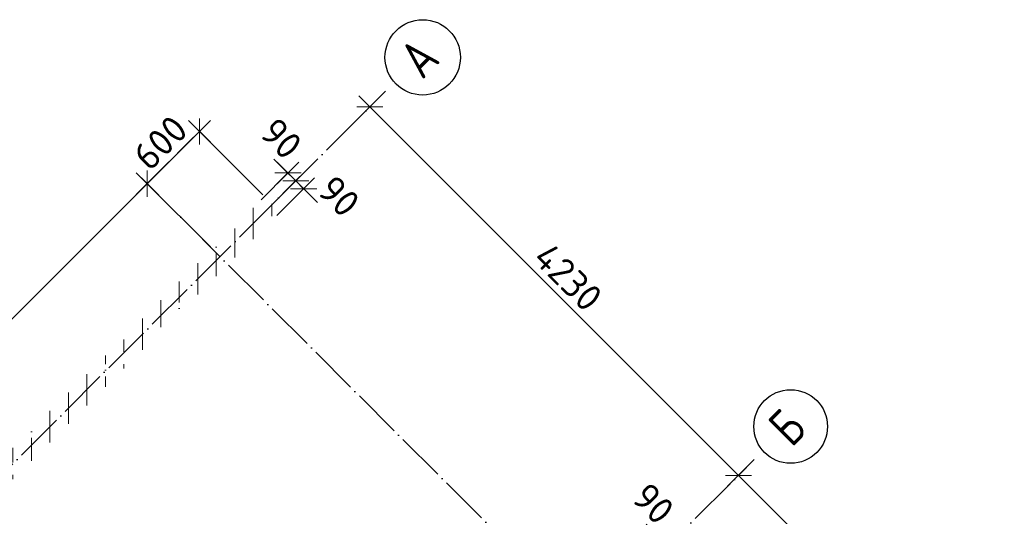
# Model space of a CAD drawing. Header units: millimetres. Extents: x 5270 to 109257, y 6192 to 41948.
# Tile 5 of 9: x 13705 to 21695, y 18265 to 22295. Entities that reach past the tile are written whole.
import ezdxf

# ---------------------------------------------------------------- set-up
doc = ezdxf.new("R2010")
doc.units = ezdxf.units.MM
doc.header["$PDMODE"] = 65
doc.linetypes.add('______11', pattern=[500, 400, -50, 0, -50])
doc.linetypes.add('______5', pattern=[1100, 800, -100, 100, -100])
doc.layers.add('Осевая линия_ общее', color=7, linetype='______5', lineweight=13, true_color=0xa0a0a0)
doc.layers.add('Размерная линия_ общее', color=7, linetype='Continuous', lineweight=13)
doc.layers.add('Стена_ общее', color=7, linetype='Continuous', lineweight=35)
doc.styles.add('ISOCPEUR', font='ISOCPEUR')
doc.dimstyles.new('DIMSTYLE_3', dxfattribs={"dimtxt": 220, "dimasz": 250, "dimexe": 0, "dimexo": 0, "dimgap": 110, "dimtad": 2, "dimdec": 0, "dimrnd": 5, "dimzin": 12, "dimdsep": 46, "dimtxsty": 'ISOCPEUR', "dimblk1": 'ALL_ML_STRICH', "dimblk2": 'ALL_ML_STRICH', "dimsah": 1, "dimcen": 0, "dimclrd": 7, "dimclre": 256, "dimclrt": 7, "dimadec": 0, "dimazin": 0, "dimtfac": 1, "dimtdec": 0, "dimtix": 1, "dimtmove": 2, "dimatfit": 3, "dimfxl": 0, "dimtvp": 1.2, "dimtzin": 0, "dimlwd": 0, "dimlwe": -3, "dimarcsym": 0})
doc.dimstyles.new('DIMSTYLE_5', dxfattribs={"dimtxt": 220, "dimasz": 250, "dimexe": 0, "dimexo": 0, "dimgap": 110, "dimtad": 2, "dimdec": 0, "dimrnd": 5, "dimzin": 12, "dimdsep": 46, "dimtxsty": 'ISOCPEUR', "dimblk1": 'ALL_ML_STRICH', "dimblk2": 'ALL_ML_STRICH', "dimsah": 1, "dimcen": 0, "dimclrd": 7, "dimclre": 256, "dimclrt": 7, "dimadec": 0, "dimazin": 0, "dimtfac": 1, "dimtdec": 0, "dimtix": 1, "dimtmove": 2, "dimatfit": 3, "dimfxl": 0, "dimtzin": 0, "dimlwd": 0, "dimlwe": -3, "dimarcsym": 0})

# ---------------------------------------------------------------- blocks, each defined once
blk = doc.blocks.new('ALL_ML_STRICH')
at = {"color": 0, "linetype": 'ByBlock', "lineweight": -2}
for p, q in [((0, -0.5), (0, 0.5)), ((-1, 0), (0.5, 0)), ((-0.3, -0.3), (0.3, 0.3))]:
    blk.add_line(p, q, dxfattribs=at)
blk = doc.blocks.new('*D6')
at = {"layer": 'DEFPOINTS', "color": 7, "linetype": 'Continuous', "lineweight": 13, "transparency": 33554687}
for p in [(18964.6, 18024.6), (18669.8, 17857), (18733.4, 17793.4)]:
    blk.add_point(p, dxfattribs=at)
at = {"layer": 'Размерная линия_ общее', "color": 253, "linetype": 'Continuous', "lineweight": -2, "true_color": 0xa0a0a0, "transparency": 33554687}
for p, q in [((18683.9, 17871.1), (18901, 18088.2)), ((18747.5, 17807.5), (18964.6, 18024.6))]:
    blk.add_line(p, q, dxfattribs=at)
at = {"layer": 'Размерная линия_ общее', "color": 7, "linetype": 'Continuous', "lineweight": -2, "transparency": 33554687}
blk.add_line((18964.6, 18024.6), (18901, 18088.2), dxfattribs=at)
at = {"layer": 'Размерная линия_ общее', "color": 7, "linetype": 'Continuous', "lineweight": 13, "transparency": 33554687, "xscale": 250, "yscale": 250, "zscale": 250}
for p, rotation in [((18964.6, 18024.6), 314.9999999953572), ((18901, 18088.2), 134.9999999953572)]:
    blk.add_blockref('ALL_ML_STRICH', p, dxfattribs=dict(at, rotation=rotation))
at = {"layer": 'Размерная линия_ общее', "color": 7, "linetype": 'Continuous', "lineweight": 13, "transparency": 33554687, "insert": (18846.4, 18368.1), "char_height": 220, "width": 440, "attachment_point": 5, "rotation": 315, "style": 'ISOCPEUR'}
blk.add_mtext('\\A1;{90}', dxfattribs=at)
blk = doc.blocks.new('*D7')
at = {"layer": 'DEFPOINTS', "color": 7, "linetype": 'Continuous', "lineweight": 13, "transparency": 33554687}
for p in [(16008.9, 20923.7), (15714.1, 20756.1), (15777.7, 20692.5)]:
    blk.add_point(p, dxfattribs=at)
at = {"layer": 'Размерная линия_ общее', "color": 253, "linetype": 'Continuous', "lineweight": -2, "true_color": 0xa0a0a0, "transparency": 33554687}
for p, q in [((15728.2, 20770.3), (15945.3, 20987.3)), ((15791.8, 20706.6), (16008.9, 20923.7))]:
    blk.add_line(p, q, dxfattribs=at)
at = {"layer": 'Размерная линия_ общее', "color": 7, "linetype": 'Continuous', "lineweight": -2, "transparency": 33554687}
blk.add_line((16008.9, 20923.7), (15945.3, 20987.3), dxfattribs=at)
at = {"layer": 'Размерная линия_ общее', "color": 7, "linetype": 'Continuous', "lineweight": 13, "transparency": 33554687, "xscale": 250, "yscale": 250, "zscale": 250}
for p, rotation in [((16008.9, 20923.7), 314.9999999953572), ((15945.3, 20987.3), 134.9999999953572)]:
    blk.add_blockref('ALL_ML_STRICH', p, dxfattribs=dict(at, rotation=rotation))
at = {"layer": 'Размерная линия_ общее', "color": 7, "linetype": 'Continuous', "lineweight": 13, "transparency": 33554687, "insert": (16295.9, 20862.4), "char_height": 220, "width": 440, "attachment_point": 5, "rotation": 315, "style": 'ISOCPEUR'}
blk.add_mtext('\\A1;{90}', dxfattribs=at)
blk = doc.blocks.new('*D8')
at = {"layer": 'DEFPOINTS', "color": 7, "linetype": 'Continuous', "lineweight": 13, "transparency": 33554687}
for p in [(15945.3, 20987.3), (15650.4, 20819.8), (15714.1, 20756.1)]:
    blk.add_point(p, dxfattribs=at)
at = {"layer": 'Размерная линия_ общее', "color": 253, "linetype": 'Continuous', "lineweight": -2, "true_color": 0xa0a0a0, "transparency": 33554687}
for p, q in [((15664.6, 20833.9), (15881.6, 21051)), ((15728.2, 20770.3), (15945.3, 20987.3))]:
    blk.add_line(p, q, dxfattribs=at)
at = {"layer": 'Размерная линия_ общее', "color": 7, "linetype": 'Continuous', "lineweight": -2, "transparency": 33554687}
blk.add_line((15945.3, 20987.3), (15881.6, 21051), dxfattribs=at)
at = {"layer": 'Размерная линия_ общее', "color": 7, "linetype": 'Continuous', "lineweight": 13, "transparency": 33554687, "xscale": 250, "yscale": 250, "zscale": 250}
for p, rotation in [((15945.3, 20987.3), 314.9999999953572), ((15881.6, 21051), 134.9999999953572)]:
    blk.add_blockref('ALL_ML_STRICH', p, dxfattribs=dict(at, rotation=rotation))
at = {"layer": 'Размерная линия_ общее', "color": 7, "linetype": 'Continuous', "lineweight": 13, "transparency": 33554687, "insert": (15827, 21330.9), "char_height": 220, "width": 440, "attachment_point": 5, "rotation": 315, "style": 'ISOCPEUR'}
blk.add_mtext('\\A1;{90}', dxfattribs=at)
blk = doc.blocks.new('СЛОЖНЫЙ_ОБЪЕКТ_0')
at = {"layer": 'Осевая линия_ общее', "color": 253, "linetype": '______11', "lineweight": -3, "true_color": 0xa0a0a0, "transparency": 33554687}
for p, q in [((7354.6, 12396.6), (16674.2, 21716.3)), ((21694.7, 14008.8), (14623.6, 21079.9)), ((10345.6, 9405.6), (19665.3, 18725.2))]:
    blk.add_line(p, q, dxfattribs=at)
at = {"layer": 'Осевая линия_ общее', "color": 7, "linetype": 'Continuous', "lineweight": 25, "transparency": 33554687}
for centre, radius in [((16975, 21989.5), 305.8), ((19961, 18993.4), 298.8)]:
    blk.add_circle(centre, radius, dxfattribs=at)
at = {"layer": 'Осевая линия_ общее', "color": 7, "linetype": 'Continuous', "lineweight": 25, "transparency": 33554687, "char_height": 300, "attachment_point": 7, "rotation": 45, "style": 'ISOCPEUR'}
for s, insert, width in [('\\W0.82;А', (16971.8, 21801.7), 392.646), ('\\W0.80;Б', (19968.5, 18816.3), 359.833)]:
    blk.add_mtext(s, dxfattribs=dict(at, insert=insert, width=width))
blk = doc.blocks.new('*D37')
at = {"layer": 'DEFPOINTS', "color": 7, "linetype": 'Continuous', "lineweight": 13, "transparency": 33554687}
for p in [(16674.2, 21716.3), (16546, 21588.1), (19665.3, 18725.2)]:
    blk.add_point(p, dxfattribs=at)
at = {"layer": 'Размерная линия_ общее', "color": 253, "linetype": 'Continuous', "lineweight": -2, "true_color": 0xa0a0a0, "transparency": 33554687}
for p, q in [((16660.1, 21702.2), (16546, 21588.1)), ((19651.1, 18711.1), (19537.1, 18597.1))]:
    blk.add_line(p, q, dxfattribs=at)
at = {"layer": 'Размерная линия_ общее', "color": 7, "linetype": 'Continuous', "lineweight": -2, "transparency": 33554687}
blk.add_line((16546, 21588.1), (19537.1, 18597.1), dxfattribs=at)
at = {"layer": 'Размерная линия_ общее', "color": 7, "linetype": 'Continuous', "lineweight": 13, "transparency": 33554687, "xscale": 250, "yscale": 250, "zscale": 250}
for p, rotation in [((16546, 21588.1), 134.9999999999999), ((19537.1, 18597.1), 315)]:
    blk.add_blockref('ALL_ML_STRICH', p, dxfattribs=dict(at, rotation=rotation))
at = {"layer": 'Размерная линия_ общее', "color": 7, "linetype": 'Continuous', "lineweight": 13, "transparency": 33554687, "insert": (18154.7, 20205.7), "char_height": 220, "width": 880, "attachment_point": 5, "rotation": 315, "style": 'ISOCPEUR'}
blk.add_mtext('\\A1;{4230}', dxfattribs=at)
blk = doc.blocks.new('*D38')
at = {"layer": 'DEFPOINTS', "color": 7, "linetype": 'Continuous', "lineweight": 13, "transparency": 33554687}
for p in [(19665.3, 18725.2), (19537.1, 18597.1), (21461.5, 16703.1)]:
    blk.add_point(p, dxfattribs=at)
at = {"layer": 'Размерная линия_ общее', "color": 253, "linetype": 'Continuous', "lineweight": -2, "true_color": 0xa0a0a0, "transparency": 33554687}
for p, q in [((19651.1, 18711.1), (19537.1, 18597.1)), ((21447.3, 16688.9), (21446.3, 16687.9))]:
    blk.add_line(p, q, dxfattribs=at)
at = {"layer": 'Размерная линия_ общее', "color": 7, "linetype": 'Continuous', "lineweight": -2, "transparency": 33554687}
blk.add_line((19537.1, 18597.1), (21446.3, 16687.9), dxfattribs=at)
at = {"layer": 'Размерная линия_ общее', "color": 7, "linetype": 'Continuous', "lineweight": 13, "transparency": 33554687, "xscale": 250, "yscale": 250, "zscale": 250}
for p, rotation in [((19537.1, 18597.1), 134.9999999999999), ((21446.3, 16687.9), 315)]:
    blk.add_blockref('ALL_ML_STRICH', p, dxfattribs=dict(at, rotation=rotation))
at = {"layer": 'Размерная линия_ общее', "color": 7, "linetype": 'Continuous', "lineweight": 13, "transparency": 33554687, "insert": (20612.6, 17747.8), "char_height": 220, "width": 880, "attachment_point": 5, "rotation": 315, "style": 'ISOCPEUR'}
blk.add_mtext('\\A1;{2700}', dxfattribs=at)
blk = doc.blocks.new('*D55')
at = {"layer": 'DEFPOINTS', "color": 7, "linetype": 'Continuous', "lineweight": 13, "transparency": 33554687}
for p in [(15267.1, 20436.4), (9040, 15264.9), (9567.8, 14737.2)]:
    blk.add_point(p, dxfattribs=at)
at = {"layer": 'Размерная линия_ общее', "color": 7, "linetype": 'Continuous', "lineweight": -2, "transparency": 33554687}
blk.add_line((9040, 15264.9), (14739.3, 20964.2), dxfattribs=at)
at = {"layer": 'Размерная линия_ общее', "color": 253, "linetype": 'Continuous', "lineweight": -2, "true_color": 0xa0a0a0, "transparency": 33554687}
for p, q in [((15252.9, 20450.6), (14739.3, 20964.2)), ((9553.7, 14751.3), (9040, 15264.9))]:
    blk.add_line(p, q, dxfattribs=at)
at = {"layer": 'Размерная линия_ общее', "color": 7, "linetype": 'Continuous', "lineweight": 13, "transparency": 33554687, "xscale": 250, "yscale": 250, "zscale": 250}
for p, rotation in [((14739.3, 20964.2), 44.99999999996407), ((9040, 15264.9), 224.9999999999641)]:
    blk.add_blockref('ALL_ML_STRICH', p, dxfattribs=dict(at, rotation=rotation))
at = {"layer": 'Размерная линия_ общее', "color": 7, "linetype": 'Continuous', "lineweight": 13, "transparency": 33554687, "insert": (11784.3, 18235.5), "char_height": 220, "width": 880, "attachment_point": 5, "rotation": 45, "style": 'ISOCPEUR'}
blk.add_mtext('\\A1;{8060}', dxfattribs=at)
blk = doc.blocks.new('*D56')
at = {"layer": 'DEFPOINTS', "color": 7, "linetype": 'Continuous', "lineweight": 13, "transparency": 33554687}
for p in [(14739.3, 20964.2), (15691.3, 20860.7), (15267.1, 20436.4)]:
    blk.add_point(p, dxfattribs=at)
at = {"layer": 'Размерная линия_ общее', "color": 7, "linetype": 'Continuous', "lineweight": -2, "transparency": 33554687}
blk.add_line((14739.3, 20964.2), (15163.6, 21388.5), dxfattribs=at)
at = {"layer": 'Размерная линия_ общее', "color": 253, "linetype": 'Continuous', "lineweight": -2, "true_color": 0xa0a0a0, "transparency": 33554687}
for p, q in [((15677.2, 20874.8), (15163.6, 21388.5)), ((15252.9, 20450.6), (14739.3, 20964.2))]:
    blk.add_line(p, q, dxfattribs=at)
at = {"layer": 'Размерная линия_ общее', "color": 7, "linetype": 'Continuous', "lineweight": 13, "transparency": 33554687, "xscale": 250, "yscale": 250, "zscale": 250}
for p, rotation in [((15163.6, 21388.5), 44.99999999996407), ((14739.3, 20964.2), 224.9999999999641)]:
    blk.add_blockref('ALL_ML_STRICH', p, dxfattribs=dict(at, rotation=rotation))
at = {"layer": 'Размерная линия_ общее', "color": 7, "linetype": 'Continuous', "lineweight": 13, "transparency": 33554687, "insert": (14846.1, 21297.3), "char_height": 220, "width": 660, "attachment_point": 5, "rotation": 45, "style": 'ISOCPEUR'}
blk.add_mtext('\\A1;{600}', dxfattribs=at)

msp = doc.modelspace()

# ---------------------------------------------------------------- hatches: boundary and pattern name
at = {"layer": 'Стена_ общее', "linetype": 'Continuous', "lineweight": 18, "transparency": 33554687}
h = msp.add_hatch(dxfattribs=at)
h.set_pattern_fill('__________541', scale=100, style=0, pattern_type=2)
h.set_pattern_definition([(90, (0, 0), (-300, 2e-14), [400, -50, 0, -50]), (90, (-150, 2e-14), (-300, 2e-14), [800, -100, 100, -100])])
h.paths.add_polyline_path([(15691.3, 20860.7), (9511.2, 14680.6), (9638.5, 14553.3), (15818.6, 20733.4)], flags=0)

# ---------------------------------------------------------------- block references
at = {"layer": 'Осевая линия_ общее', "color": 253, "linetype": '______11', "lineweight": -3, "true_color": 0xa0a0a0, "transparency": 33554687}
msp.add_blockref('СЛОЖНЫЙ_ОБЪЕКТ_0', (0, 0), dxfattribs=at)

# ---------------------------------------------------------------- dimensions: what is measured, and where the dimension line sits
at = {"layer": 'Размерная линия_ общее', "color": 7, "linetype": 'Continuous', "lineweight": 13, "transparency": 33554687}
for base, p1, p2, angle, dimstyle, picture, middle in [((19537.1, 18597.1), (16660.1, 21702.2), (19651.1, 18711.1), 315, 'DIMSTYLE_5', '*D37', (18154.7, 20205.7)), ((15163.6, 21388.5), (15252.9, 20450.6), (15677.2, 20874.8), 45, 'DIMSTYLE_3', '*D56', (14846.1, 21297.3)), ((15881.6, 21051), (15728.2, 20770.3), (15664.6, 20833.9), 135, 'DIMSTYLE_3', '*D8', (15827, 21330.9)), ((15945.3, 20987.3), (15791.8, 20706.6), (15728.2, 20770.3), 135, 'DIMSTYLE_3', '*D7', (16295.9, 20862.4)), ((14739.3, 20964.2), (9553.7, 14751.3), (15252.9, 20450.6), 45, 'DIMSTYLE_5', '*D55', (11784.3, 18235.5)), ((21446.3, 16687.9), (19651.1, 18711.1), (21447.3, 16688.9), 315, 'DIMSTYLE_5', '*D38', (20612.6, 17747.8)), ((18901, 18088.2), (18747.5, 17807.5), (18683.9, 17871.1), 135, 'DIMSTYLE_3', '*D6', (18846.4, 18368.1))]:
    dim = msp.add_linear_dim(base=base, p1=p1, p2=p2, angle=angle, dimstyle=dimstyle, override={"dimpost": '<>', "dimclrd": 7, "dimclre": 253, "dimclrt": 7, "dimlwd": 0, "dimlwe": 65533}, dxfattribs=at)
    dim.commit()
    dim.dimension.update_dxf_attribs({"geometry": picture, "text_midpoint": middle, "dimtype": 160})

doc.saveas('drawing.dxf')
